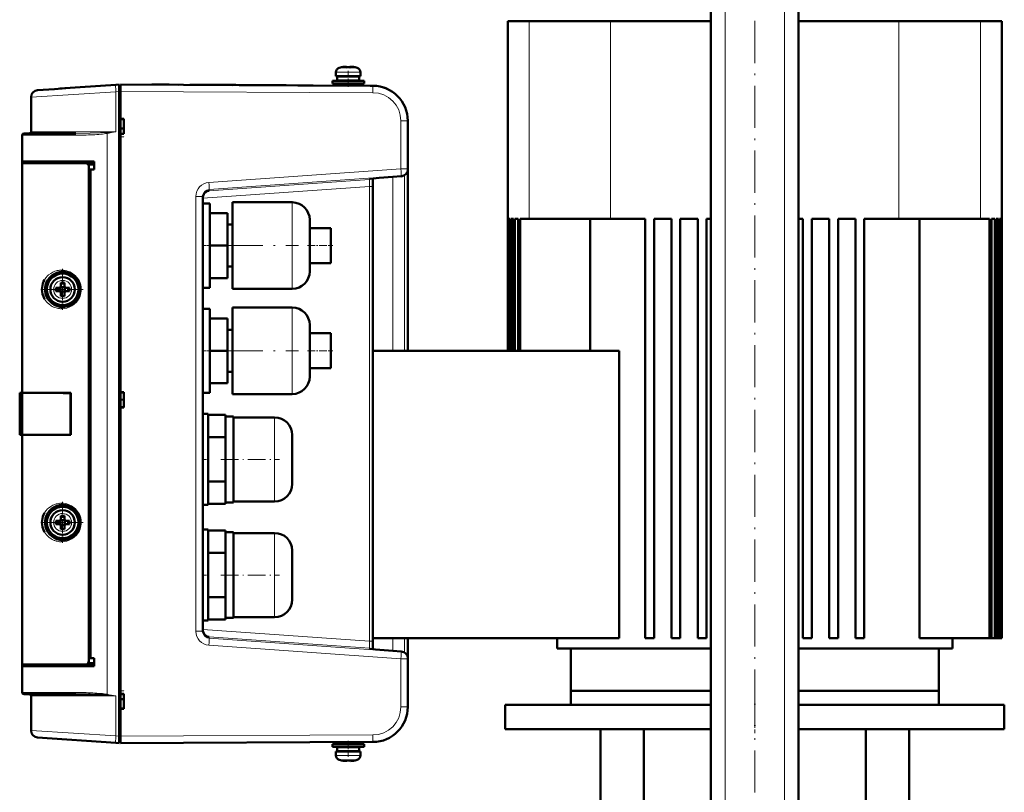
# Model space of a CAD drawing. Extents: x -1351 to 1763, y -1300 to 612.
# Tile 13 of 80: x -1277 to -996, y 63 to 284. Entities that reach past the tile are written whole.
import ezdxf

# ---------------------------------------------------------------- set-up
doc = ezdxf.new("R2010")
doc.units = 0
doc.linetypes.add('DASHDOT', pattern=[18.5, 12, -3, 0.5, -3])

msp = doc.modelspace()

# ---------------------------------------------------------------- linework, layer by layer
at = {"color": 7, "linetype": 'DASHDOT', "lineweight": 18}
for p, q in [((-1076.13, -326), (-1076.13, 364.9)), ((-1059.13, -326), (-1059.13, 364.9)), ((-1067.63, 86.18), (-1067.63, 300.98)), ((-1219.98, 219.08), (-1197.78, 219.08)), ((-1219.98, 189.08), (-1197.78, 189.08)), ((-1067.63, 93.52), (-1067.63, -55.76))]:
    msp.add_line(p, q, dxfattribs=at)
at = {"color": 7, "lineweight": 50}
for p, q in [((-1080.13, -268.42), (-1080.13, 307.33)), ((-1055.13, -268.42), (-1055.13, 307.33)), ((-1138.13, 283.08), (-1134.61, 283.08)), ((-1138.13, 283.08), (-1138.13, 189.08)), ((-1134.61, 283.08), (-1131.98, 283.08)), ((-1131.98, 283.08), (-1123.26, 283.08)), ((-1123.26, 283.08), (-1108.76, 283.08)), ((-1108.76, 283.08), (-1080.13, 283.08)), ((-1055.13, 283.08), (-1026.51, 283.08)), ((-1026.51, 283.08), (-1012, 283.08)), ((-1012, 283.08), (-1003.28, 283.08)), ((-1003.28, 283.08), (-1000.1, 283.08)), ((-1000.1, 283.08), (-997.13, 283.08)), ((-997.13, 283.08), (-997.13, 107.08)), ((-1185.55, 269.96), (-1185.56, 269.97)), ((-1184.13, 269.96), (-1184.13, 270.11)), ((-1183.13, 270.11), (-1183.13, 269.96)), ((-1181.7, 269.97), (-1181.71, 269.96)), ((-1187.13, 268.56), (-1187.13, 267.43)), ((-1187.13, 267.43), (-1183.63, 267.43)), ((-1183.63, 267.33), (-1186.78, 267.33)), ((-1186.78, 267.33), (-1186.78, 266.23)), ((-1185.63, 267.33), (-1185.63, 267.43)), ((-1180.13, 267.43), (-1183.63, 267.43)), ((-1180.48, 267.33), (-1183.63, 267.33)), ((-1181.63, 267.33), (-1181.63, 267.43)), ((-1181.63, 267.33), (-1181.63, 267.43)), ((-1180.48, 267.33), (-1180.48, 266.23)), ((-1180.48, 267.33), (-1180.48, 266.23)), ((-1180.13, 267.43), (-1180.13, 268.56)), ((-1180.13, 267.43), (-1180.13, 268.56)), ((-1265.88, 263.87), (-1249.95, 264.98)), ((-1249.95, 264.98), (-1249.03, 265.05)), ((-1249.03, 265.05), (-1249.03, 263.05)), ((-1248.63, 264.78), (-1249.03, 264.78)), ((-1176.58, 264.7), (-1248.63, 265.08)), ((-1248.63, 265.08), (-1248.63, 263.08)), ((-1248.63, 264.78), (-1248.63, 263.08)), ((-1235.29, 265.01), (-1239.69, 265.03)), ((-1232.07, 264.99), (-1235.29, 265.01)), ((-1216.63, 264.91), (-1218.7, 264.92)), ((-1210.16, 264.88), (-1208.68, 264.87)), ((-1208.09, 264.87), (-1208.8, 264.87)), ((-1201.3, 264.83), (-1201.46, 264.83)), ((-1197.97, 264.81), (-1193.65, 264.79)), ((-1183.63, 266.13), (-1188.13, 266.13)), ((-1188.13, 266.13), (-1188.13, 265.33)), ((-1183.63, 265.33), (-1188.13, 265.33)), ((-1183.63, 266.23), (-1186.78, 266.23)), ((-1185.63, 266.13), (-1185.63, 266.23)), ((-1185.63, 264.75), (-1185.63, 265.33)), ((-1180.48, 266.23), (-1183.63, 266.23)), ((-1183.63, 266.13), (-1179.13, 266.13)), ((-1183.63, 265.33), (-1179.13, 265.33)), ((-1181.63, 266.13), (-1181.63, 266.23)), ((-1181.63, 266.13), (-1181.63, 266.23)), ((-1181.63, 264.73), (-1181.63, 265.33)), ((-1181.13, 264.72), (-1181.13, 265.33)), ((-1179.13, 265.33), (-1179.13, 266.13)), ((-1179.13, 265.33), (-1179.13, 266.13)), ((-1176.58, 264.7), (-1177.36, 264.7)), ((-1274.13, 261.43), (-1274.13, 251.58)), ((-1272.27, 263.42), (-1267.48, 263.76)), ((-1267.48, 263.76), (-1264.23, 263.99)), ((-1249.03, 79.1), (-1249.03, 263.05)), ((-1248.63, 263.08), (-1248.63, 255.23)), ((-1248.63, 255.23), (-1247.63, 255.23)), ((-1248.63, 255.23), (-1248.63, 255.14)), ((-1248.63, 255.17), (-1248.63, 250.98)), ((-1248.63, 252.53), (-1248.63, 255.14)), ((-1247.63, 255.08), (-1248.63, 255.14)), ((-1248.63, 255.14), (-1247.63, 255.08)), ((-1247.63, 255.23), (-1247.63, 250.93)), ((-1166.63, 240.99), (-1166.63, 254.7)), ((-1276.63, 243.08), (-1276.63, 250.58)), ((-1276.13, 251.08), (-1261.39, 251.08)), ((-1248.63, 252.53), (-1247.63, 252.53)), ((-1247.63, 251.08), (-1248.63, 251.01)), ((-1248.63, 251.01), (-1248.63, 250.93)), ((-1248.63, 250.93), (-1248.63, 177.23)), ((-1247.63, 250.93), (-1248.63, 250.93)), ((-1276.63, 249.28), (-1276.63, 241.07)), ((-1276.63, 242.58), (-1276.63, 243.08)), ((-1256.13, 243.08), (-1276.63, 243.08)), ((-1276.63, 242.58), (-1258.58, 242.58)), ((-1276.63, 177.08), (-1276.63, 242.58)), ((-1276.33, 243.08), (-1276.33, 242.58)), ((-1256.13, 242.58), (-1258.57, 242.58)), ((-1257.63, 100.54), (-1257.63, 241.61)), ((-1256.13, 240.78), (-1256.13, 243.08)), ((-1256.13, 240.78), (-1257.63, 240.78)), ((-1257.13, 240.74), (-1257.63, 240.72)), ((-1257.63, 240.72), (-1257.63, 101.43)), ((-1256.13, 240.78), (-1257.13, 240.74)), ((-1257.13, 240.74), (-1257.13, 101.41)), ((-1170.93, 238.67), (-1168.49, 238.85)), ((-1166.63, 240.84), (-1166.63, 240.99)), ((-1166.63, 189.08), (-1166.63, 240.84)), ((-1176.63, 235.93), (-1176.63, 238.22)), ((-1176.63, 238.01), (-1176.63, 236.84)), ((-1176.63, 236.04), (-1176.63, 104.16)), ((-1176.63, 106.22), (-1176.63, 235.93)), ((-1225.13, 233.13), (-1225.13, 109.03)), ((-1225.13, 219.08), (-1225.13, 231.08)), ((-1223.13, 231.08), (-1225.13, 231.08)), ((-1223.13, 231.08), (-1223.13, 219.08)), ((-1216.63, 219.08), (-1216.63, 231.43)), ((-1216.63, 231.43), (-1199.63, 231.43)), ((-1223.13, 228.33), (-1218.13, 228.33)), ((-1218.13, 219.08), (-1218.13, 228.33)), ((-1216.63, 225.08), (-1218.13, 225.08)), ((-1194.63, 226.43), (-1194.63, 219.11)), ((-1138.13, 226.68), (-1138.13, 189.08)), ((-1137.99, 226.68), (-1138.13, 226.68)), ((-1137.99, 226.68), (-1137.99, 189.08)), ((-1137.86, 226.68), (-1137.86, 189.08)), ((-1137.46, 226.68), (-1137.86, 226.68)), ((-1137.46, 226.68), (-1137.46, 189.08)), ((-1137.19, 226.68), (-1137.19, 189.08)), ((-1136.52, 226.68), (-1137.19, 226.68)), ((-1136.52, 226.68), (-1136.52, 189.08)), ((-1136.11, 226.68), (-1136.11, 189.08)), ((-1135.16, 226.68), (-1136.11, 226.68)), ((-1135.16, 226.68), (-1135.16, 189.08)), ((-1131.98, 226.68), (-1134.61, 226.68)), ((-1134.61, 226.68), (-1134.61, 189.08)), ((-1123.26, 226.68), (-1131.98, 226.68)), ((-1108.76, 226.68), (-1123.26, 226.68)), ((-1114.58, 189.08), (-1114.58, 226.68)), ((-1098.88, 226.68), (-1108.76, 226.68)), ((-1098.88, 226.68), (-1098.88, 107.08)), ((-1091.38, 226.68), (-1096.38, 226.68)), ((-1096.38, 226.68), (-1096.38, 107.08)), ((-1091.38, 226.68), (-1091.38, 107.08)), ((-1083.88, 226.68), (-1088.88, 226.68)), ((-1088.88, 226.68), (-1088.88, 107.08)), ((-1083.88, 226.68), (-1083.88, 107.08)), ((-1080.13, 226.68), (-1081.38, 226.68)), ((-1081.38, 226.68), (-1081.38, 107.08)), ((-1053.88, 226.68), (-1055.13, 226.68)), ((-1053.88, 226.68), (-1053.88, 107.08)), ((-1046.38, 226.68), (-1051.38, 226.68)), ((-1051.38, 226.68), (-1051.38, 107.08)), ((-1046.38, 226.68), (-1046.38, 107.08)), ((-1038.88, 226.68), (-1043.88, 226.68)), ((-1043.88, 226.68), (-1043.88, 107.08)), ((-1038.88, 226.68), (-1038.88, 107.08)), ((-1026.51, 226.68), (-1036.38, 226.68)), ((-1036.38, 226.68), (-1036.38, 107.08)), ((-1012, 226.68), (-1026.51, 226.68)), ((-1020.68, 226.68), (-1020.68, 107.08)), ((-1003.28, 226.68), (-1012, 226.68)), ((-1000.65, 226.68), (-1003.28, 226.68)), ((-1000.65, 226.68), (-1000.65, 107.08)), ((-999.15, 226.68), (-1000.1, 226.68)), ((-1000.1, 226.68), (-1000.1, 107.08)), ((-999.15, 226.68), (-999.15, 107.08)), ((-998.75, 226.68), (-998.75, 107.08)), ((-998.07, 226.68), (-998.75, 226.68)), ((-998.07, 226.68), (-998.07, 107.08)), ((-997.81, 226.68), (-997.81, 107.08)), ((-997.4, 226.68), (-997.81, 226.68)), ((-997.4, 226.68), (-997.4, 107.08)), ((-997.27, 226.68), (-997.27, 107.08)), ((-997.14, 226.68), (-997.27, 226.68)), ((-997.14, 226.68), (-997.14, 107.08)), ((-1194.63, 224.08), (-1188.63, 224.08)), ((-1188.63, 224.08), (-1188.63, 219.08)), ((-1225.13, 207.08), (-1225.13, 219.08)), ((-1218.13, 219.08), (-1223.13, 219.08)), ((-1223.13, 219.08), (-1223.13, 207.08)), ((-1218.13, 209.83), (-1218.13, 219.08)), ((-1216.63, 206.73), (-1216.63, 219.08)), ((-1194.63, 219.11), (-1194.63, 219.08)), ((-1194.63, 219.08), (-1194.63, 211.73)), ((-1188.63, 219.08), (-1188.63, 214.08)), ((-1194.63, 214.08), (-1188.63, 214.08)), ((-1265.13, 211.58), (-1265.08, 211.58)), ((-1216.63, 213.08), (-1218.13, 213.08)), ((-1265.63, 208.5), (-1265.63, 207.58)), ((-1264.63, 208.5), (-1264.63, 207.58)), ((-1261.85, 210.35), (-1261.76, 210.27)), ((-1223.13, 209.83), (-1218.13, 209.83)), ((-1269.99, 207.78), (-1269.98, 207.8)), ((-1266.13, 207.08), (-1267.05, 207.08)), ((-1266.13, 206.08), (-1267.05, 206.08)), ((-1265.77, 207.21), (-1265.78, 207.22)), ((-1265.77, 205.94), (-1265.78, 205.93)), ((-1264.5, 207.21), (-1265.77, 207.21)), ((-1265.77, 205.94), (-1265.77, 207.21)), ((-1264.5, 205.94), (-1265.77, 205.94)), ((-1265.63, 204.65), (-1265.63, 205.58)), ((-1264.63, 204.65), (-1264.63, 205.58)), ((-1264.49, 207.22), (-1264.5, 207.21)), ((-1264.5, 207.21), (-1264.5, 205.94)), ((-1264.5, 205.94), (-1264.49, 205.93)), ((-1264.13, 207.08), (-1263.21, 207.08)), ((-1263.21, 206.08), (-1264.13, 206.08)), ((-1223.13, 207.08), (-1225.13, 207.08)), ((-1216.63, 206.73), (-1199.63, 206.73)), ((-1261.76, 202.88), (-1261.84, 202.82)), ((-1265.07, 201.58), (-1265.13, 201.58)), ((-1225.13, 189.08), (-1225.13, 201.08)), ((-1223.13, 201.08), (-1225.13, 201.08)), ((-1223.13, 201.08), (-1223.13, 189.08)), ((-1216.63, 189.08), (-1216.63, 201.43)), ((-1216.63, 201.43), (-1199.63, 201.43)), ((-1223.13, 198.33), (-1218.13, 198.33)), ((-1218.13, 189.08), (-1218.13, 198.33)), ((-1216.63, 195.08), (-1218.13, 195.08)), ((-1194.63, 196.43), (-1194.63, 189.11)), ((-1194.63, 194.08), (-1188.63, 194.08)), ((-1188.63, 194.08), (-1188.63, 189.08)), ((-1225.13, 177.08), (-1225.13, 189.08)), ((-1218.13, 189.08), (-1223.13, 189.08)), ((-1223.13, 189.08), (-1223.13, 177.08)), ((-1218.13, 179.83), (-1218.13, 189.08)), ((-1216.63, 176.73), (-1216.63, 189.08)), ((-1194.63, 189.11), (-1194.63, 189.08)), ((-1194.63, 189.08), (-1194.63, 181.73)), ((-1188.63, 189.08), (-1188.63, 184.08)), ((-1106.36, 189.08), (-1176.63, 189.08)), ((-1106.36, 107.08), (-1106.36, 189.08)), ((-1216.63, 183.08), (-1218.13, 183.08)), ((-1194.63, 184.08), (-1188.63, 184.08)), ((-1223.13, 179.83), (-1218.13, 179.83)), ((-1277.38, 177.08), (-1277.37, 177.08)), ((-1277.38, 165.08), (-1277.38, 177.08)), ((-1277.37, 177.08), (-1277.33, 177.08)), ((-1277.37, 165.08), (-1277.37, 177.08)), ((-1277.13, 177.08), (-1277.33, 177.08)), ((-1277.13, 177.08), (-1277.13, 165.08)), ((-1276.63, 177.08), (-1277.13, 177.08)), ((-1262.76, 177.08), (-1276.63, 177.08)), ((-1276.33, 177.05), (-1276.63, 177.08)), ((-1276.63, 177.05), (-1276.63, 165.1)), ((-1276.56, 177.05), (-1276.63, 177.05)), ((-1276.43, 177.05), (-1276.56, 177.05)), ((-1276.43, 177.05), (-1276.08, 177.05)), ((-1276.26, 177.05), (-1276.33, 177.05)), ((-1275.53, 177.05), (-1276.08, 177.05)), ((-1274.68, 177.05), (-1275.53, 177.05)), ((-1269.58, 177.04), (-1272.84, 177.05)), ((-1262.76, 177.02), (-1262.91, 177.02)), ((-1262.91, 165.13), (-1262.91, 177.02)), ((-1262.76, 177.08), (-1262.76, 165.08)), ((-1248.63, 177.23), (-1247.63, 177.23)), ((-1248.63, 177.23), (-1248.63, 177.14)), ((-1248.63, 177.17), (-1248.63, 172.98)), ((-1248.63, 177.14), (-1247.63, 177.08)), ((-1248.63, 177.14), (-1248.63, 175.14)), ((-1247.63, 177.23), (-1247.63, 172.93)), ((-1223.13, 177.08), (-1225.13, 177.08)), ((-1277.38, 176.83), (-1277.38, 176.84)), ((-1277.38, 176.82), (-1277.38, 176.83)), ((-1248.63, 173.01), (-1248.63, 175.14)), ((-1247.63, 175.08), (-1248.63, 175.14)), ((-1216.63, 176.73), (-1199.63, 176.73)), ((-1176.63, 176.83), (-1176.63, 173.14)), ((-1247.63, 173.08), (-1248.63, 173.01)), ((-1248.63, 173.01), (-1248.63, 172.93)), ((-1248.63, 172.93), (-1248.63, 91.23)), ((-1247.63, 172.93), (-1248.63, 172.93)), ((-1225.13, 158.08), (-1225.13, 171.08)), ((-1225.13, 171.08), (-1223.63, 171.08)), ((-1223.63, 171.08), (-1223.63, 158.08)), ((-1218.63, 170.78), (-1223.63, 170.78)), ((-1218.63, 170.3), (-1218.63, 170.78)), ((-1216.33, 170.33), (-1218.63, 170.33)), ((-1218.63, 164.91), (-1218.63, 170.3)), ((-1216.33, 170.33), (-1216.33, 158.08)), ((-1204.63, 170.08), (-1216.33, 170.08)), ((-1277.38, 165.32), (-1277.38, 165.33)), ((-1277.38, 165.08), (-1277.37, 165.08)), ((-1277.37, 165.08), (-1277.33, 165.08)), ((-1277.36, 165.08), (-1277.33, 165.08)), ((-1277.13, 165.08), (-1277.33, 165.08)), ((-1277.13, 165.08), (-1276.63, 165.08)), ((-1276.63, 165.1), (-1276.56, 165.1)), ((-1276.63, 165.08), (-1276.33, 165.1)), ((-1262.76, 165.08), (-1276.63, 165.08)), ((-1276.63, 99.58), (-1276.63, 165.08)), ((-1276.56, 165.1), (-1276.44, 165.1)), ((-1276.43, 165.1), (-1276.08, 165.1)), ((-1276.08, 165.1), (-1275.53, 165.1)), ((-1269.48, 165.11), (-1266.15, 165.12)), ((-1262.91, 165.13), (-1262.76, 165.13)), ((-1223.63, 164.43), (-1218.63, 164.43)), ((-1218.63, 164.43), (-1218.63, 164.91)), ((-1218.63, 163.47), (-1218.63, 164.43)), ((-1218.63, 163.47), (-1218.63, 158.08)), ((-1199.63, 165.08), (-1199.63, 158.11)), ((-1225.13, 145.08), (-1225.13, 158.08)), ((-1223.63, 158.08), (-1223.63, 145.08)), ((-1218.63, 158.08), (-1218.63, 152.69)), ((-1216.33, 145.83), (-1216.33, 158.08)), ((-1199.63, 158.11), (-1199.63, 158.08)), ((-1199.63, 158.08), (-1199.63, 151.08)), ((-1223.63, 151.73), (-1218.63, 151.73)), ((-1218.63, 151.73), (-1218.63, 152.69)), ((-1218.63, 151.25), (-1218.63, 151.73)), ((-1218.63, 145.86), (-1218.63, 151.25)), ((-1265.13, 145.08), (-1265.08, 145.08)), ((-1261.85, 143.85), (-1261.76, 143.77)), ((-1223.63, 145.08), (-1225.13, 145.08)), ((-1223.63, 145.38), (-1218.63, 145.38)), ((-1218.63, 145.38), (-1218.63, 145.86)), ((-1218.63, 145.83), (-1216.33, 145.83)), ((-1216.33, 146.08), (-1204.63, 146.08)), ((-1269.99, 141.28), (-1269.98, 141.3)), ((-1266.13, 140.58), (-1267.05, 140.58)), ((-1265.77, 140.71), (-1265.78, 140.72)), ((-1264.5, 140.71), (-1265.77, 140.71)), ((-1265.77, 139.44), (-1265.77, 140.71)), ((-1265.63, 142), (-1265.63, 141.08)), ((-1264.63, 142), (-1264.63, 141.08)), ((-1264.49, 140.72), (-1264.5, 140.71)), ((-1264.5, 140.71), (-1264.5, 139.44)), ((-1264.13, 140.58), (-1263.21, 140.58)), ((-1266.13, 139.58), (-1267.05, 139.58)), ((-1265.77, 139.44), (-1265.78, 139.43)), ((-1264.5, 139.44), (-1265.77, 139.44)), ((-1265.63, 138.15), (-1265.63, 139.08)), ((-1264.63, 138.15), (-1264.63, 139.08)), ((-1264.5, 139.44), (-1264.49, 139.43)), ((-1263.21, 139.58), (-1264.13, 139.58)), ((-1225.13, 125.08), (-1225.13, 138.08)), ((-1225.13, 138.08), (-1223.63, 138.08)), ((-1223.63, 138.08), (-1223.63, 125.08)), ((-1218.63, 137.78), (-1223.63, 137.78)), ((-1218.63, 137.3), (-1218.63, 137.78)), ((-1265.07, 135.08), (-1265.13, 135.08)), ((-1261.76, 136.38), (-1261.84, 136.32)), ((-1216.33, 137.33), (-1218.63, 137.33)), ((-1218.63, 131.91), (-1218.63, 137.3)), ((-1216.33, 137.33), (-1216.33, 125.08)), ((-1204.63, 137.08), (-1216.33, 137.08)), ((-1199.63, 132.08), (-1199.63, 125.11)), ((-1223.63, 131.43), (-1218.63, 131.43)), ((-1218.63, 131.43), (-1218.63, 131.91)), ((-1218.63, 130.47), (-1218.63, 131.43)), ((-1218.63, 130.47), (-1218.63, 125.08)), ((-1225.13, 112.08), (-1225.13, 125.08)), ((-1223.63, 125.08), (-1223.63, 112.08)), ((-1218.63, 125.08), (-1218.63, 119.69)), ((-1216.33, 112.83), (-1216.33, 125.08)), ((-1199.63, 125.11), (-1199.63, 125.08)), ((-1199.63, 125.08), (-1199.63, 118.08)), ((-1223.63, 118.73), (-1218.63, 118.73)), ((-1218.63, 118.73), (-1218.63, 119.69)), ((-1218.63, 118.25), (-1218.63, 118.73)), ((-1218.63, 112.86), (-1218.63, 118.25)), ((-1218.63, 112.38), (-1218.63, 112.86)), ((-1218.63, 112.83), (-1216.33, 112.83)), ((-1216.33, 113.08), (-1204.63, 113.08)), ((-1223.63, 112.08), (-1225.13, 112.08)), ((-1223.63, 112.38), (-1218.63, 112.38)), ((-1176.63, 107.08), (-1106.36, 107.08)), ((-1166.63, 101.31), (-1166.63, 107.08)), ((-1124.03, 104.08), (-1124.03, 107.08)), ((-1096.38, 107.08), (-1098.88, 107.08)), ((-1088.88, 107.08), (-1091.38, 107.08)), ((-1081.38, 107.08), (-1083.88, 107.08)), ((-1051.38, 107.08), (-1053.88, 107.08)), ((-1043.88, 107.08), (-1046.38, 107.08)), ((-1036.38, 107.08), (-1038.88, 107.08)), ((-1020.68, 107.08), (-1000.65, 107.08)), ((-1011.23, 107.08), (-1011.23, 104.08)), ((-1000.1, 107.08), (-1000.65, 107.08)), ((-1000.1, 107.08), (-999.15, 107.08)), ((-998.75, 107.08), (-999.15, 107.08)), ((-998.75, 107.08), (-998.07, 107.08)), ((-997.81, 107.08), (-998.07, 107.08)), ((-997.81, 107.08), (-997.4, 107.08)), ((-997.27, 107.08), (-997.4, 107.08)), ((-997.27, 107.08), (-997.14, 107.08)), ((-997.13, 107.08), (-997.14, 107.08)), ((-1176.63, 103.93), (-1176.63, 106.22)), ((-1176.63, 104.1), (-1176.63, 103.93)), ((-1080.13, 104.08), (-1124.03, 104.08)), ((-1120.13, 92.08), (-1120.13, 104.08)), ((-1011.23, 104.08), (-1055.13, 104.08)), ((-1015.13, 92.08), (-1015.13, 104.08)), ((-1257.63, 101.43), (-1257.13, 101.41)), ((-1256.13, 101.38), (-1257.63, 101.38)), ((-1257.13, 101.41), (-1256.13, 101.38)), ((-1256.13, 99.08), (-1256.13, 101.38)), ((-1168.49, 103.31), (-1170.93, 103.48)), ((-1166.63, 101.16), (-1166.63, 101.31)), ((-1166.63, 87.45), (-1166.63, 101.16)), ((-1276.63, 99.58), (-1276.63, 92.88)), ((-1276.63, 99.08), (-1276.63, 99.58)), ((-1258.58, 99.58), (-1276.63, 99.58)), ((-1276.63, 91.58), (-1276.63, 99.08)), ((-1276.63, 99.08), (-1256.13, 99.08)), ((-1276.33, 99.58), (-1276.33, 99.08)), ((-1276.33, 99.58), (-1276.17, 99.58)), ((-1258.57, 99.58), (-1256.13, 99.58)), ((-1261.39, 91.08), (-1276.13, 91.08)), ((-1274.13, 90.58), (-1274.13, 80.72)), ((-1248.63, 91.23), (-1247.63, 91.23)), ((-1248.63, 91.23), (-1248.63, 91.14)), ((-1248.63, 91.17), (-1248.63, 86.98)), ((-1248.63, 91.14), (-1247.63, 91.08)), ((-1247.63, 91.23), (-1247.63, 86.93)), ((-1120.14, 92.08), (-1080.13, 92.08)), ((-1120.14, 92.08), (-1120.14, 88.08)), ((-1080.13, 92.08), (-1120.13, 92.08)), ((-1055.13, 92.08), (-1015.14, 92.08)), ((-1015.13, 92.08), (-1055.13, 92.08)), ((-1015.14, 88.08), (-1015.14, 92.08)), ((-1248.63, 89.63), (-1247.63, 89.63)), ((-1248.63, 89.63), (-1247.63, 89.63)), ((-1248.63, 87.01), (-1248.63, 89.63)), ((-1138.84, 88.08), (-1080.13, 88.08)), ((-1138.84, 88.08), (-1138.84, 81.08)), ((-1055.13, 88.08), (-996.44, 88.08)), ((-996.44, 81.08), (-996.44, 88.08)), ((-1247.63, 87.08), (-1248.63, 87.01)), ((-1248.63, 87.01), (-1248.63, 86.93)), ((-1247.63, 86.93), (-1248.63, 86.93)), ((-1248.63, 86.93), (-1248.63, 79.08)), ((-1249.95, 77.17), (-1272.27, 78.73)), ((-1249.03, 79.1), (-1249.03, 77.1)), ((-1138.84, 81.08), (-1080.13, 81.08)), ((-1111.63, 28.33), (-1111.63, 81.08)), ((-1099.32, 81.08), (-1099.32, 35.58)), ((-1055.13, 81.08), (-996.44, 81.08)), ((-1035.94, 35.58), (-1035.94, 81.08)), ((-1023.63, 28.33), (-1023.63, 81.08)), ((-1249.03, 77.1), (-1249.95, 77.17)), ((-1248.63, 77.38), (-1249.03, 77.38)), ((-1176.58, 77.45), (-1248.63, 77.08)), ((-1183.63, 76.83), (-1188.13, 76.83)), ((-1188.13, 76.03), (-1188.13, 76.83)), ((-1183.63, 76.03), (-1188.13, 76.03)), ((-1183.63, 75.93), (-1186.78, 75.93)), ((-1186.78, 74.83), (-1186.78, 75.93)), ((-1185.63, 77.41), (-1185.63, 76.83)), ((-1185.63, 76.03), (-1185.63, 75.93)), ((-1183.63, 76.83), (-1179.13, 76.83)), ((-1183.63, 76.03), (-1179.13, 76.03)), ((-1183.63, 75.93), (-1180.48, 75.93)), ((-1181.63, 77.43), (-1181.63, 76.83)), ((-1181.63, 77.43), (-1181.63, 76.83)), ((-1181.63, 76.03), (-1181.63, 75.93)), ((-1181.63, 76.03), (-1181.63, 75.93)), ((-1180.48, 74.83), (-1180.48, 75.93)), ((-1180.48, 74.83), (-1180.48, 75.93)), ((-1179.13, 76.83), (-1179.13, 76.03)), ((-1179.13, 76.83), (-1179.13, 76.03)), ((-1183.63, 74.73), (-1187.13, 74.73)), ((-1187.13, 73.6), (-1187.13, 74.73)), ((-1183.63, 74.83), (-1186.78, 74.83)), ((-1185.63, 74.83), (-1185.63, 74.73)), ((-1183.63, 74.83), (-1180.48, 74.83)), ((-1183.63, 74.73), (-1180.13, 74.73)), ((-1181.63, 74.83), (-1181.63, 74.73)), ((-1181.63, 74.83), (-1181.63, 74.73)), ((-1180.13, 74.73), (-1180.13, 73.6)), ((-1180.13, 74.73), (-1180.13, 73.6)), ((-1185.56, 72.19), (-1185.55, 72.2)), ((-1184.18, 72.03), (-1184.15, 72.03)), ((-1184.13, 72.05), (-1184.13, 72.2)), ((-1183.13, 72.05), (-1183.13, 72.2)), ((-1182.7, 72.04), (-1182.86, 72.03)), ((-1182.7, 72.04), (-1182.86, 72.03)), ((-1181.71, 72.2), (-1181.7, 72.19))]:
    msp.add_line(p, q, dxfattribs=at)
at = {"color": 7, "lineweight": 18}
for p, q in [((-1076.13, -268.42), (-1076.13, 307.33)), ((-1059.13, -268.42), (-1059.13, 307.33)), ((-1131.98, 283.08), (-1131.98, 226.68)), ((-1108.76, 226.68), (-1108.76, 283.08)), ((-1026.51, 283.08), (-1026.51, 226.68)), ((-1003.28, 226.68), (-1003.28, 283.08)), ((-1186.2, 269.8), (-1183.66, 269.8)), ((-1183.66, 269.8), (-1183.63, 269.8)), ((-1183.63, 269.8), (-1181.06, 269.8)), ((-1187.13, 268.56), (-1183.66, 268.56)), ((-1183.66, 268.56), (-1183.63, 268.56)), ((-1180.13, 268.56), (-1183.63, 268.56)), ((-1249.95, 262.99), (-1274.13, 261.43)), ((-1249.03, 263.05), (-1249.95, 262.99)), ((-1249.95, 262.99), (-1249.95, 251.58)), ((-1249.03, 263.08), (-1248.63, 263.08)), ((-1176.58, 262.7), (-1248.63, 263.08)), ((-1168.62, 240.99), (-1168.62, 254.7)), ((-1168.62, 254.7), (-1166.63, 254.7)), ((-1276.63, 250.58), (-1261.6, 250.58)), ((-1267.16, 251.58), (-1274.13, 251.58)), ((-1249.95, 251.58), (-1267.16, 251.58)), ((-1252.45, 91.06), (-1252.45, 251.1)), ((-1223.4, 237.12), (-1168.62, 240.99)), ((-1223.27, 235.12), (-1168.49, 239)), ((-1168.49, 238.85), (-1170.93, 238.67)), ((-1166.63, 240.99), (-1168.62, 240.99)), ((-1168.49, 239), (-1168.49, 238.85)), ((-1167.58, 239.14), (-1167.58, 189.08)), ((-1223.27, 234.73), (-1177.56, 237.93)), ((-1177.56, 238.11), (-1177.56, 237.93)), ((-1177.54, 236.53), (-1177.56, 235.93)), ((-1170.95, 238.67), (-1170.95, 189.08)), ((-1225.13, 232.61), (-1177.56, 235.93)), ((-1223.27, 234.73), (-1223.27, 235.12)), ((-1177.56, 235.93), (-1177.56, 106.22)), ((-1177.56, 235.93), (-1176.63, 235.93)), ((-1227.12, 233.13), (-1225.13, 233.13)), ((-1227.12, 109.03), (-1227.12, 233.13)), ((-1199.63, 219.14), (-1199.63, 231.43)), ((-1199.63, 219.08), (-1199.63, 219.14)), ((-1199.63, 219.08), (-1199.63, 206.73)), ((-1265.11, 209.15), (-1265.13, 209.15)), ((-1267.7, 206.6), (-1267.7, 206.58)), ((-1262.56, 206.55), (-1262.56, 206.58)), ((-1265.16, 204.01), (-1265.13, 204.01)), ((-1199.63, 189.14), (-1199.63, 201.43)), ((-1199.63, 189.08), (-1199.63, 189.14)), ((-1199.63, 189.08), (-1199.63, 176.73)), ((-1277.33, 177.08), (-1277.33, 165.08)), ((-1204.63, 170.08), (-1204.63, 158.14)), ((-1204.63, 158.14), (-1204.63, 158.08)), ((-1204.63, 158.08), (-1204.63, 146.08)), ((-1265.11, 142.65), (-1265.13, 142.65)), ((-1267.7, 140.1), (-1267.7, 140.08)), ((-1262.56, 140.05), (-1262.56, 140.08)), ((-1265.16, 137.51), (-1265.13, 137.51)), ((-1204.63, 137.08), (-1204.63, 125.14)), ((-1204.63, 125.14), (-1204.63, 125.08)), ((-1204.63, 125.08), (-1204.63, 113.08)), ((-1225.13, 109.03), (-1227.12, 109.03)), ((-1225.13, 109.55), (-1177.56, 106.22)), ((-1223.27, 107.42), (-1177.56, 104.23)), ((-1223.27, 107.03), (-1223.27, 107.42)), ((-1168.49, 103.16), (-1223.27, 107.03)), ((-1170.95, 107.08), (-1170.95, 103.48)), ((-1167.58, 107.08), (-1167.58, 103.01)), ((-1168.62, 101.16), (-1223.4, 105.04)), ((-1177.56, 106.22), (-1177.55, 105.69)), ((-1176.63, 106.22), (-1177.56, 106.22)), ((-1177.56, 104.23), (-1177.56, 104.04)), ((-1170.93, 103.48), (-1168.49, 103.31)), ((-1168.62, 101.16), (-1168.62, 87.45)), ((-1166.63, 101.16), (-1168.62, 101.16)), ((-1168.49, 103.31), (-1168.49, 103.16)), ((-1261.6, 91.58), (-1276.63, 91.58)), ((-1274.13, 90.58), (-1249.95, 90.58)), ((-1249.95, 90.58), (-1249.95, 79.16)), ((-1166.63, 87.45), (-1168.62, 87.45)), ((-1274.13, 80.72), (-1249.95, 79.16)), ((-1249.95, 79.16), (-1249.03, 79.1)), ((-1248.63, 79.07), (-1249.03, 79.07)), ((-1176.58, 79.45), (-1248.63, 79.08)), ((-1187.13, 73.6), (-1183.63, 73.6)), ((-1183.6, 73.6), (-1183.63, 73.6)), ((-1180.13, 73.6), (-1183.6, 73.6)), ((-1183.63, 72.35), (-1186.2, 72.35)), ((-1183.61, 72.35), (-1183.63, 72.35)), ((-1181.06, 72.35), (-1183.61, 72.35))]:
    msp.add_line(p, q, dxfattribs=at)
at = {"color": 7, "linetype": 'DASHDOT', "lineweight": 18, "ltscale": 0.000941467}
msp.add_line((-1184.63, 270.1), (-1184.63, 270.14), dxfattribs=at)
at = {"color": 7, "linetype": 'DASHDOT', "lineweight": 18, "ltscale": 0.000746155}
msp.add_line((-1182.63, 270.1), (-1182.63, 270.13), dxfattribs=at)
at = {"color": 7, "linetype": 'DASHDOT', "lineweight": 18, "ltscale": 0.114581}
for p, q in [((-1183.63, 268.94), (-1183.63, 264.35)), ((-1183.63, 73.22), (-1183.63, 77.8))]:
    msp.add_line(p, q, dxfattribs=at)
at = {"color": 7, "linetype": 'DASHDOT', "lineweight": 18, "ltscale": 0.012015}
for p, q in [((-1248.59, 263.08), (-1249.07, 263.08)), ((-1248.59, 79.07), (-1249.07, 79.07))]:
    msp.add_line(p, q, dxfattribs=at)
at = {"color": 7, "linetype": 'DASHDOT', "lineweight": 18, "ltscale": 0.029999}
for p, q in [((-1248.73, 250.08), (-1247.53, 250.08)), ((-1248.73, 92.08), (-1247.53, 92.08))]:
    msp.add_line(p, q, dxfattribs=at)
at = {"color": 7, "linetype": 'DASHDOT', "lineweight": 18, "ltscale": 0.060016}
for p, q in [((-1222.93, 219.08), (-1225.33, 219.08)), ((-1222.93, 189.08), (-1225.33, 189.08))]:
    msp.add_line(p, q, dxfattribs=at)
at = {"color": 7, "linetype": 'DASHDOT', "lineweight": 18, "ltscale": 0.179999}
for p, q in [((-1195.23, 219.08), (-1188.03, 219.08)), ((-1195.23, 189.08), (-1188.03, 189.08))]:
    msp.add_line(p, q, dxfattribs=at)
at = {"color": 7, "linetype": 'DASHDOT', "lineweight": 18, "ltscale": 0.2925}
for p, q in [((-1265.13, 212.43), (-1265.13, 200.73)), ((-1265.13, 145.93), (-1265.13, 134.23))]:
    msp.add_line(p, q, dxfattribs=at)
at = {"color": 7, "linetype": 'DASHDOT', "lineweight": 18, "ltscale": 0.292499}
for p, q in [((-1259.28, 206.58), (-1270.98, 206.58)), ((-1259.28, 140.08), (-1270.98, 140.08))]:
    msp.add_line(p, q, dxfattribs=at)
at = {"color": 7, "linetype": 'DASHDOT', "lineweight": 18, "ltscale": 0.045013}
for p, q in [((-1223.48, 158.08), (-1225.28, 158.08)), ((-1223.48, 125.08), (-1225.28, 125.08))]:
    msp.add_line(p, q, dxfattribs=at)
at = {"color": 7, "linetype": 'DASHDOT', "lineweight": 18, "ltscale": 0.420001}
for p, q in [((-1220.03, 158.08), (-1203.23, 158.08)), ((-1220.03, 125.08), (-1203.23, 125.08))]:
    msp.add_line(p, q, dxfattribs=at)
at = {"color": 7, "linetype": 'DASHDOT', "lineweight": 18, "ltscale": 0.330015}
msp.add_line((-1067.64, 93.18), (-1067.64, 79.98), dxfattribs=at)
at = {"color": 7, "linetype": 'DASHDOT', "lineweight": 18, "ltscale": 0.000760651}
msp.add_line((-1184.63, 72.05), (-1184.63, 72.02), dxfattribs=at)
at = {"color": 7, "linetype": 'DASHDOT', "lineweight": 18, "ltscale": 0.000956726}
msp.add_line((-1182.63, 72.05), (-1182.63, 72.01), dxfattribs=at)
at = {"color": 7, "lineweight": 50}
for points in [[(-1184.63, 270.11), (-1184.3, 270.13), (-1184.18, 270.13), (-1184.15, 270.12), (-1184.14, 270.12), (-1184.13, 270.11), (-1184.13, 270.11), (-1184.13, 270.11)], [(-1184.18, 270.13), (-1184.15, 270.12), (-1184.14, 270.12), (-1184.13, 270.11), (-1184.13, 270.11), (-1184.13, 270.11)], [(-1182.63, 270.11), (-1182.82, 270.12), (-1183.06, 270.13), (-1183.11, 270.12), (-1183.13, 270.11), (-1183.13, 270.11), (-1183.13, 270.11), (-1183.13, 270.11)], [(-1257.63, 241.61), (-1257.66, 241.84), (-1257.73, 242.05), (-1257.86, 242.24), (-1258.03, 242.4), (-1258.23, 242.51), (-1258.58, 242.58)], [(-1177.41, 238.14), (-1174.84, 238.38), (-1170.93, 238.67)], [(-1225.13, 232.71), (-1225.11, 233), (-1225.05, 233.28), (-1224.82, 233.78), (-1224.62, 234.06), (-1224.39, 234.28)], [(-1270.27, 203.81), (-1270.62, 204.52), (-1270.86, 205.26), (-1271, 206.01), (-1271.02, 206.58), (-1270.99, 207.15), (-1270.91, 207.72), (-1270.75, 208.27), (-1270.54, 208.81), (-1270.27, 209.34)], [(-1262.76, 177.02), (-1274.76, 177.05), (-1276.08, 177.05)], [(-1276.08, 165.1), (-1270.77, 165.11), (-1262.76, 165.13)], [(-1270.27, 137.31), (-1270.62, 138.02), (-1270.86, 138.76), (-1271, 139.51), (-1271.02, 140.08), (-1270.99, 140.65), (-1270.91, 141.22), (-1270.75, 141.77), (-1270.54, 142.31), (-1270.27, 142.84)], [(-1224.38, 107.87), (-1224.66, 108.15), (-1224.88, 108.48), (-1225.04, 108.87), (-1225.11, 109.15), (-1225.13, 109.44)], [(-1170.93, 103.48), (-1175.85, 103.86), (-1177.41, 104.01)], [(-1258.58, 99.58), (-1258.36, 99.6), (-1258.15, 99.68), (-1257.96, 99.8), (-1257.81, 99.97), (-1257.7, 100.18), (-1257.63, 100.54)], [(-1261.39, 91.08), (-1257.23, 91.04), (-1254.51, 90.95), (-1252.48, 90.82)], [(-1184.63, 72.05), (-1184.44, 72.03), (-1184.2, 72.03), (-1184.15, 72.03), (-1184.14, 72.04), (-1184.13, 72.04), (-1184.13, 72.04), (-1184.13, 72.05)], [(-1184.63, 72.05), (-1184.44, 72.03), (-1184.2, 72.03), (-1184.15, 72.03), (-1184.14, 72.04), (-1184.13, 72.04), (-1184.13, 72.04), (-1184.13, 72.05)], [(-1183.05, 72.02), (-1183.11, 72.03), (-1183.12, 72.04), (-1183.13, 72.04), (-1183.13, 72.04), (-1183.13, 72.05)], [(-1182.63, 72.05), (-1182.96, 72.02), (-1183.08, 72.03), (-1183.11, 72.03), (-1183.13, 72.04), (-1183.13, 72.04), (-1183.13, 72.04), (-1183.13, 72.05)], [(-1183.08, 72.03), (-1183.12, 72.04), (-1183.13, 72.04), (-1183.13, 72.04), (-1183.13, 72.05), (-1183.13, 72.05)], [(-1182.63, 72.05), (-1182.96, 72.02), (-1183.08, 72.03), (-1183.11, 72.03), (-1183.13, 72.04), (-1183.13, 72.04), (-1183.13, 72.04), (-1183.13, 72.05)]]:
    msp.add_lwpolyline(points, dxfattribs=at)
at = {"color": 7, "lineweight": 18}
for points in [[(-1252.48, 251.34), (-1254.28, 251.22), (-1257.26, 251.12), (-1261.39, 251.08)], [(-1170.93, 238.67), (-1174.83, 238.38), (-1177.29, 238.16), (-1177.5, 238.13), (-1177.55, 238.12), (-1177.56, 238.12), (-1177.56, 238.11), (-1177.56, 238.11)], [(-1177.55, 237.85), (-1177.53, 237.23), (-1177.54, 236.53)], [(-1270.27, 209.34), (-1269.88, 209.91), (-1269.4, 210.45), (-1269.13, 210.7), (-1268.5, 211.17), (-1267.96, 211.48), (-1267.32, 211.75)], [(-1261.8, 210.78), (-1261.46, 210.47), (-1261.13, 210.12), (-1260.84, 209.76), (-1260.59, 209.37), (-1260.35, 208.94), (-1260.16, 208.5), (-1259.97, 207.87), (-1259.85, 207.22), (-1259.81, 206.57), (-1259.83, 206.07), (-1259.9, 205.58), (-1260.01, 205.11), (-1260.17, 204.64), (-1260.36, 204.19), (-1260.6, 203.77), (-1260.86, 203.37), (-1261.16, 202.99), (-1261.8, 202.37)], [(-1261.8, 202.37), (-1262.49, 201.89), (-1263.22, 201.52), (-1263.97, 201.26), (-1264.52, 201.15), (-1265.42, 201.08)], [(-1270.27, 142.84), (-1269.88, 143.41), (-1269.4, 143.95), (-1269.13, 144.2), (-1268.5, 144.67), (-1267.96, 144.98), (-1267.32, 145.25)], [(-1261.8, 144.28), (-1261.46, 143.97), (-1261.13, 143.62), (-1260.84, 143.26), (-1260.59, 142.87), (-1260.35, 142.44), (-1260.16, 142), (-1259.97, 141.37), (-1259.85, 140.72), (-1259.81, 140.07), (-1259.83, 139.57), (-1259.9, 139.08), (-1260.01, 138.61), (-1260.17, 138.14), (-1260.36, 137.69), (-1260.6, 137.27), (-1260.86, 136.87), (-1261.16, 136.49), (-1261.8, 135.87)], [(-1261.8, 135.87), (-1262.49, 135.39), (-1263.22, 135.02), (-1263.97, 134.76), (-1264.52, 134.65), (-1265.42, 134.58)], [(-1177.54, 104.32), (-1177.55, 104.24), (-1177.56, 104.23), (-1177.56, 104.23), (-1177.56, 104.23)], [(-1177.56, 104.04), (-1177.56, 104.04), (-1177.56, 104.04), (-1177.53, 104.03), (-1177.33, 104), (-1174.61, 103.76), (-1170.93, 103.48)], [(-1177.55, 105.69), (-1177.53, 104.72), (-1177.54, 104.32)], [(-1261.39, 91.08), (-1261.43, 91.08), (-1261.5, 91.15), (-1261.54, 91.22)], [(-1176.58, 77.45), (-1176.58, 77.46), (-1176.58, 77.47), (-1176.58, 77.57), (-1176.58, 79.45)]]:
    msp.add_lwpolyline(points, dxfattribs=at)
at = {"color": 7, "lineweight": 50}
for centre in [(-1265.13, 206.58), (-1265.13, 140.08)]:
    msp.add_circle(centre, 4.5, dxfattribs=at)
for centre, radius, start, end in [((-1185.83, 268.56), 1.3, 106.6015, 180), ((-1185.83, 268.56), 1.3, 106.6015, 180), ((-1183.63, 261.18), 9, 102.3778, 106.6015), ((-1183.63, 261.18), 8.99, 96.3897, 102.3492), ((-1183.63, 261.18), 8.99, 96.3893, 102.3497), ((-1184.14, 270.11), 0.0101, 8.2576, 67.2045), ((-1183.63, 260.07), 9.9, 89.9993, 92.8942), ((-1183.63, 260.06), 9.9, 87.106, 92.8938), ((-1183.63, 260.07), 9.9, 87.1058, 92.8956), ((-1183.63, 260.06), 9.9, 87.106, 89.9999), ((-1183.07, 266.33), 3.8, 83.4157, 87.7405), ((-1183.63, 261.18), 8.99, 77.6503, 83.6107), ((-1183.63, 261.18), 8.99, 77.6503, 83.6107), ((-1183.63, 261.18), 8.99, 77.6503, 83.6107), ((-1183.63, 261.18), 9, 73.3984, 77.6222), ((-1183.63, 261.18), 9, 73.3984, 77.6222), ((-1181.43, 268.56), 1.3, 0, 73.3984), ((-1181.43, 268.56), 1.3, 0, 73.3984), ((-1244.96, -1320.78), 1585.82, 89.63076, 89.78437), ((-1243.07, -3160.67), 3425.67, 89.64373, 89.76256), ((-1242.47, -3078.65), 3343.65, 89.62938, 89.75542), ((-1237.65, -3211.4), 3476.37, 89.65405, 89.75052), ((-1236.85, -4144.2), 4409.16, 89.64095, 89.73732), ((-1222.51, -2486.45), 2751.36, 89.65062, 89.75511), ((-1214.59, -1667.46), 1932.33, 89.6283, 89.7845), ((-1202.56, 116.31), 148.53, 89.5162, 89.9906), ((-1176.63, 254.7), 10, 360, 89.6999), ((-1176.67, 254.59), 10.11, 64.4184, 71.4521), ((-1272.13, 261.43), 2, 94, 180), ((-1276.13, 250.58), 0.5, 90, 180), ((-1274.63, 251.58), 0.5, 270.0009, 360), ((-1266.64, -111.47), 353.82, 88.2987, 88.5786), ((-1168.63, 240.84), 2, 274.0921, 359.9969), ((-1223.1, 232.71), 2.03, 129.2225, 179.8948), ((-1223.11, 232.72), 2.02, 94.7599, 129.3411), ((-1199.63, 226.43), 5, 360, 90), ((-1265.13, 206.58), 5, 90, 165.8165), ((-1265.13, 206.58), 5, 48.9222, 89.4577), ((-1199.63, 211.73), 5, 270, 0), ((-1265.13, 206.58), 3.5, 90, 360), ((-1265.13, 191.37), 17.14, 89.9996, 91.6715), ((-1265.13, 206.58), 3.5, 360, 90), ((-1265.13, 191.41), 17.1, 88.3267, 90.0022), ((-1265.13, 206.58), 5, 312.3876, 47.6213), ((-1265.14, 206.58), 4.99, 166.1188, 180.0123), ((-1265.12, 206.58), 5.01, 180.0085, 194.198), ((-1265.13, 206.58), 5, 194.2104, 270), ((-1249.93, 206.58), 17.13, 178.3286, 181.6729), ((-1266.13, 207.58), 0.5, 270, 360), ((-1266.13, 205.58), 0.5, 0, 90), ((-1264.13, 207.58), 0.5, 180, 270), ((-1264.13, 205.58), 0.5, 90, 180), ((-1280.3, 206.58), 17.1, 359.9978, 1.6733), ((-1280.3, 206.58), 17.1, 358.3267, 0.0022), ((-1265.13, 221.78), 17.14, 268.3285, 270.0004), ((-1265.13, 221.75), 17.1, 269.9978, 271.6733), ((-1265.13, 206.58), 5, 270.6772, 311.2128), ((-1199.63, 196.43), 5, 360, 90), ((-1199.63, 181.73), 5, 270, 0), ((-1278.35, -4164.19), 4341.24, 89.79613, 89.9747), ((-1273.64, -2405.72), 2582.76, 89.75865, 89.88697), ((-1204.63, 165.08), 5, 0, 90), ((-1278.35, 4504.16), 4339.05, 270.02526, 270.20392), ((-1204.63, 151.08), 5, 270, 360), ((-1265.13, 140.08), 5, 90, 165.8165), ((-1265.13, 140.08), 3.5, 90, 360), ((-1265.13, 140.08), 3.5, 360, 90), ((-1265.13, 140.08), 5, 48.9222, 89.4577), ((-1265.13, 140.08), 5, 312.3876, 47.6213), ((-1265.14, 140.08), 4.99, 166.1187, 180.0031), ((-1249.93, 140.08), 17.13, 178.3286, 181.6729), ((-1266.13, 141.08), 0.5, 270, 360), ((-1265.13, 124.87), 17.14, 89.9996, 91.6715), ((-1265.13, 124.91), 17.1, 88.3267, 90.0022), ((-1264.13, 141.08), 0.5, 180, 270), ((-1280.3, 140.08), 17.1, 359.9978, 1.6733), ((-1265.12, 140.08), 5.01, 179.9992, 194.198), ((-1265.13, 140.08), 5, 194.2104, 270), ((-1266.13, 139.08), 0.5, 0, 90), ((-1265.13, 155.28), 17.14, 268.3285, 270.0004), ((-1265.13, 155.25), 17.1, 269.9978, 271.6733), ((-1264.13, 139.08), 0.5, 90, 180), ((-1280.3, 140.08), 17.1, 358.3267, 0.0022), ((-1265.13, 140.08), 5, 270.6772, 311.2128), ((-1204.63, 132.08), 5, 0, 90), ((-1204.63, 118.08), 5, 270, 360), ((-1223.1, 109.44), 2.03, 180.0999, 230.9395), ((-1223.09, 109.46), 2.05, 230.8485, 264.7818), ((-1168.63, 101.31), 2, 0.0034, 85.908), ((-1266.64, 453.62), 353.83, 271.4214, 271.7013), ((-1276.13, 91.58), 0.5, 180, 270), ((-1274.63, 90.58), 0.5, 0, 89.9991), ((-1176.63, 87.45), 10, 270.3, 360), ((-1272.13, 80.72), 2, 180, 266), ((-1176.57, 87.32), 9.85, 294.1457, 297.6733), ((-1185.83, 73.6), 1.3, 180, 253.3985), ((-1181.43, 73.6), 1.3, 286.6016, 360), ((-1181.43, 73.6), 1.3, 286.6016, 360), ((-1183.63, 80.98), 9, 253.3985, 257.6222), ((-1183.63, 80.98), 9, 253.3985, 257.6222), ((-1183.63, 80.98), 8.99, 257.6508, 263.6103), ((-1183.63, 80.98), 8.99, 257.6503, 263.6107), ((-1183.63, 80.98), 8.99, 257.6508, 263.6103), ((-1183.63, 80.98), 8.99, 257.6503, 263.6107), ((-1184.2, 75.83), 3.8, 263.4188, 267.7154), ((-1184.2, 75.83), 3.8, 263.4188, 267.7154), ((-1183.63, 82.09), 9.9, 267.106, 272.8938), ((-1183.63, 82.09), 9.9, 267.1058, 272.8956), ((-1183.63, 82.09), 9.9, 267.106, 272.8938), ((-1183.63, 82.09), 9.9, 267.1058, 272.8956), ((-1183.63, 80.98), 8.99, 276.3893, 282.3497), ((-1183.63, 80.98), 8.99, 276.3893, 282.3497), ((-1183.63, 80.98), 8.99, 276.3893, 282.3497), ((-1183.63, 80.98), 8.99, 276.3893, 282.3497), ((-1183.63, 80.98), 9, 282.3778, 286.6016), ((-1183.63, 80.98), 9, 282.3778, 286.6016)]:
    msp.add_arc(centre, radius, start, end, dxfattribs=at)
at = {"color": 7, "lineweight": 18}
for centre, radius, start, end in [((-1176.62, 254.7), 8, 359.9985, 89.7014), ((-1260.65, 250.6), 0.948, 159.4168, 181.2413), ((-1261.38, 345.02), 94.44, 269.8627, 272.948), ((-1258.97, 301.16), 50.52, 272.7767, 275.4525), ((-1256.85, 278.36), 27.61, 275.5755, 279.1778), ((-1278.51, 539.47), 289.3, 275.1618, 275.6668), ((-1246.17, 252.21), 6.38, 187.9121, 190.0965), ((-1276.17, 381.07), 132.13, 280.3438, 281.4477), ((-1168.63, 240.84), 2, 274.0716, 359.9958), ((-1223.12, 233.13), 4, 94.071, 179.9811), ((-1223.13, 233.13), 2, 166.8753, 179.9945), ((-1223.13, 233.13), 2, 98.025, 166.8747), ((-1223.13, 233.13), 1.99, 94.0348, 98.024), ((-1265.42, 206.38), 5.7, 95.8583, 109.4357), ((-1265.47, 207.32), 4.75, 89.3638, 96.4339), ((-1264.57, 212.08), 0.851, 179.8972, 191.0209), ((-1265.41, 206.39), 5.68, 50.5803, 90.0619), ((-1265.13, 206.58), 2.57, 90, 179.4706), ((-1265.13, 206.58), 2.57, 0, 89.4706), ((-1265.13, 206.58), 2.57, 180, 269.4706), ((-1265.13, 206.58), 2.57, 270, 359.4706), ((-1265.63, 206.53), 5.37, 210.4158, 229.7387), ((-1265.54, 206.56), 5.45, 229.2293, 242.0918), ((-1265.56, 206.44), 5.33, 241.6531, 250.8184), ((-1265.42, 206.77), 5.7, 250.5611, 264.147), ((-1265.47, 205.83), 4.76, 263.5648, 270.6311), ((-1264.57, 201.08), 0.851, 168.9838, 180.1015), ((-1265.42, 139.88), 5.7, 95.8583, 109.4357), ((-1265.47, 140.82), 4.75, 89.3638, 96.4339), ((-1265.41, 139.89), 5.68, 50.5803, 90.0619), ((-1264.57, 145.58), 0.851, 179.8972, 191.0209), ((-1265.13, 140.08), 2.57, 90, 179.4706), ((-1265.13, 140.08), 2.57, 0, 89.4706), ((-1265.13, 140.08), 2.57, 180, 269.4706), ((-1265.13, 140.08), 2.57, 270, 359.4706), ((-1265.63, 140.03), 5.37, 210.4158, 229.7387), ((-1265.54, 140.06), 5.45, 229.2293, 242.0918), ((-1265.56, 139.94), 5.33, 241.6531, 250.8184), ((-1265.42, 140.27), 5.7, 250.5611, 264.147), ((-1265.47, 139.33), 4.76, 263.5648, 270.6311), ((-1264.57, 134.58), 0.851, 168.9838, 180.1015), ((-1223.12, 109.03), 4, 180.019, 265.9289), ((-1223.13, 109.03), 2, 179.9999, 192.9425), ((-1223.13, 109.03), 2, 192.937, 265.9528), ((-1168.63, 101.31), 2, 0.0044, 85.9284), ((-1168.63, 101.16), 2, 0.0024, 85.9529), ((-1261.38, -3.06), 94.64, 87.052, 90.1342), ((-1260.65, 91.56), 0.95, 178.7942, 200.588), ((-1259.42, 35.31), 56.21, 84.6558, 87.0383), ((-1256.1, 69.41), 21.96, 80.4163, 84.9894), ((-1246.11, 89.92), 6.43, 169.8305, 171.9967), ((-1278.57, -197.95), 289.95, 84.3338, 84.8376), ((-1276.17, -38.92), 132.13, 78.5523, 79.6562), ((-1176.62, 87.45), 8, 270.2986, 0.0015)]:
    msp.add_arc(centre, radius, start, end, dxfattribs=at)
for centre, major_axis, ratio, start_param, end_param in [((-1249.81, 262.99), (0.14, -2), 0.069587, 3.141593, 4.707523), ((-1176.59, 262.7), (0.01, 2), 0.005236, 4.712416, 6.283185), ((-1261.39, 250.58), (0, -0.5), 0.421975, 3.141495, 3.926782), ((-1168.63, 240.99), (-0.14, 2), 0.005223, 3.15415, 4.712019), ((-1168.63, 240.99), (2, 0), 0.999921, 4.783079, 6.283192), ((-1223.41, 237.12), (-0.14, 2), 0.005223, 3.15415, 4.712019), ((-1177.63, 238.93), (1, 0), 0.999921, 4.783079, 5.459784), ((-1177.63, 239.11), (-1, 0), 0.999921, 1.641487, 1.834632), ((-1177.61, 236.39), (-0.05, -1.54), 0.039251, 2.826614, 3.13116), ((-1265.13, 212.08), (0, -0.5), 0.568672, 5.046404, 6.2835), ((-1265.13, 201.08), (0, -0.5), 0.568669, 3.141358, 4.378357), ((-1265.13, 145.58), (0, -0.5), 0.568672, 5.046404, 6.2835), ((-1265.13, 134.58), (0, -0.5), 0.568669, 3.141358, 4.378357), ((-1223.41, 105.04), (-0.14, -2), 0.005223, 1.571166, 3.129036), ((-1177.63, 103.23), (-1, 0), 0.999921, 3.964992, 4.641698), ((-1177.63, 103.04), (1, 0), 0.999921, 1.306898, 1.500106), ((-1168.63, 101.16), (-0.14, -2), 0.005223, 1.571166, 3.129036), ((-1249.81, 79.16), (-0.14, -2), 0.069587, 4.717255, 6.283185)]:
    msp.add_ellipse(centre, major_axis=major_axis, ratio=ratio, start_param=start_param, end_param=end_param, dxfattribs=at)
at = {"color": 7, "lineweight": 50}
msp.add_ellipse((-1248.64, 79.08), major_axis=(0.01, -2), ratio=0.005236, start_param=0, end_param=1.570769, dxfattribs=at)

doc.saveas('drawing.dxf')
